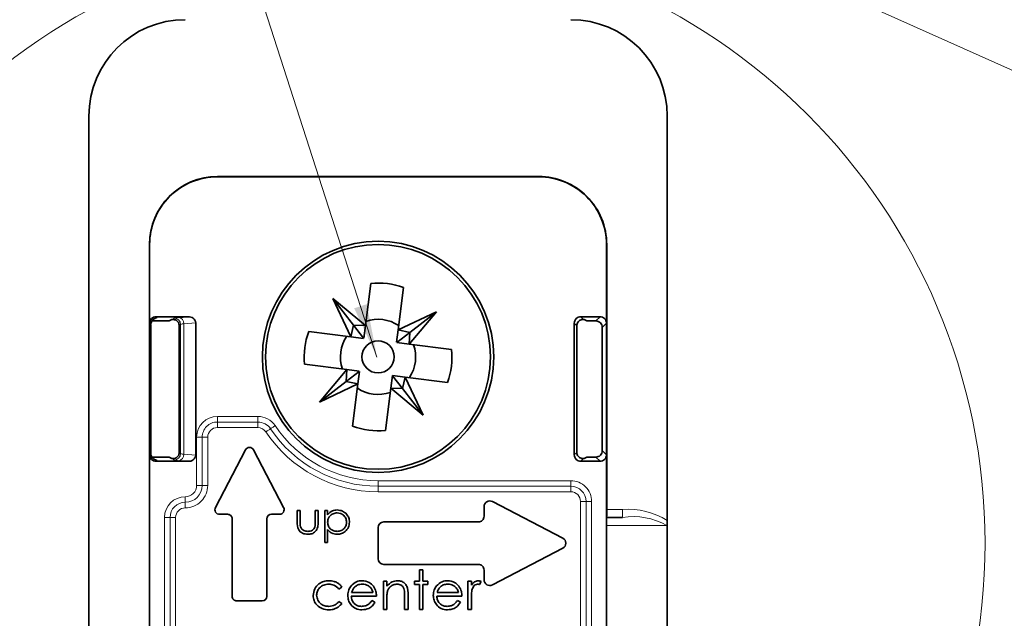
# Model space of a CAD drawing. Header units: millimetres. Extents: x 0 to 594, y 0 to 420.
# Tile 28 of 73: x 246 to 292, y 64 to 92. Entities that reach past the tile are written whole.
import ezdxf

# ---------------------------------------------------------------- set-up
doc = ezdxf.new("R2010")
doc.units = ezdxf.units.MM
doc.linetypes.add('SLD-Durchgehend', pattern=[0])

msp = doc.modelspace()

# ---------------------------------------------------------------- linework, layer by layer
at = {"color": 150, "linetype": 'SLD-Durchgehend', "lineweight": 0}
for p in [(262.404429, 76.237925), (321.897652, 76.262403)]:
    msp.add_line(p, (252.346041, 107.42913), dxfattribs=at)
at = {"color": 7, "linetype": 'SLD-Durchgehend', "lineweight": 35}
for p, q in [((248.955425, 42.637437), (248.955425, 87.499607)), ((275.955435, 87.499607), (275.955435, 68.606373)), ((254.955437, 84.673699), (269.955423, 84.673699)), ((254.955437, 84.661919), (269.955423, 84.661919)), ((251.781311, 53.027387), (251.781311, 81.499595)), ((251.793113, 77.825013), (251.793113, 81.499595)), ((273.117748, 81.499595), (273.117748, 77.825013)), ((273.129505, 81.499595), (273.129505, 69.124598)), ((262.114253, 79.682689), (261.862662, 77.708762)), ((263.395276, 77.513408), (263.646868, 79.487335)), ((261.862662, 77.708762), (260.343951, 78.977983)), ((261.191618, 77.189441), (260.343951, 78.977983)), ((260.343951, 78.977983), (261.308965, 77.731002)), ((263.395276, 77.513408), (265.183818, 78.361097)), ((263.914597, 76.842364), (265.183818, 78.361097)), ((265.183818, 78.361097), (263.936814, 77.396061)), ((251.793113, 71.674194), (251.793113, 77.825013)), ((251.847741, 71.730051), (251.847741, 77.769156)), ((251.894322, 77.928077), (252.705422, 77.928077)), ((252.092671, 78.124594), (253.580671, 78.124594)), ((252.705422, 77.928077), (252.80073, 77.985163)), ((253.580671, 78.124594), (253.155139, 78.09605)), ((253.175166, 71.792099), (253.175166, 77.707085)), ((253.949073, 77.833864), (253.949073, 71.665343)), ((261.308965, 77.731002), (261.191618, 77.189441)), ((261.308965, 77.731002), (261.776295, 77.127169)), ((261.862662, 77.708762), (261.308965, 77.731002)), ((261.862662, 77.708762), (261.78832, 77.125627)), ((271.617722, 71.674194), (271.617722, 77.825013)), ((271.735963, 77.706772), (271.735963, 71.792435)), ((271.917325, 78.124594), (272.818145, 78.124594)), ((272.205439, 77.928077), (272.110131, 77.985163)), ((272.621628, 77.928077), (272.205439, 77.928077)), ((273.117748, 71.674194), (273.117748, 77.825013)), ((261.191618, 77.189441), (259.217691, 77.441033)), ((263.395276, 77.513408), (263.320934, 76.930295)), ((263.936814, 77.396061), (263.333004, 76.928753)), ((263.936814, 77.396061), (263.395276, 77.513408)), ((263.914597, 76.842364), (263.936814, 77.396061)), ((272.921231, 71.87071), (272.921231, 77.628474)), ((261.191618, 77.189441), (261.77473, 77.115122)), ((263.914597, 76.842364), (263.33144, 76.916683)), ((265.888524, 76.590772), (263.914597, 76.842364)), ((259.022337, 75.908441), (260.996264, 75.656827)), ((260.996264, 75.656827), (259.727043, 74.138116)), ((260.996264, 75.656827), (260.974046, 75.103152)), ((260.974046, 75.103152), (261.577856, 75.57046)), ((260.996264, 75.656827), (261.579376, 75.582508)), ((261.515584, 74.985783), (261.589926, 75.568918)), ((263.719242, 75.309772), (263.136086, 75.384091)), ((259.727043, 74.138116), (260.974046, 75.103152)), ((261.515584, 74.985783), (259.727043, 74.138116)), ((260.974046, 75.103152), (261.515584, 74.985783)), ((261.515584, 74.985783), (261.263993, 73.011856)), ((263.048198, 74.790451), (263.122496, 75.373564)), ((263.601896, 74.768211), (263.134566, 75.372044)), ((263.601896, 74.768211), (263.719242, 75.309772)), ((263.719242, 75.309772), (264.56691, 73.521208)), ((263.719242, 75.309772), (265.69317, 75.058158)), ((262.796607, 72.816502), (263.048198, 74.790451)), ((263.048198, 74.790451), (264.56691, 73.521208)), ((263.048198, 74.790451), (263.601896, 74.768211)), ((264.56691, 73.521208), (263.601896, 74.768211)), ((254.862857, 69.215346), (256.263819, 71.906563)), ((256.647017, 71.906563), (258.04798, 69.215346)), ((251.793113, 53.449612), (251.793113, 71.674194)), ((251.897809, 71.57113), (252.705422, 71.57113)), ((252.092671, 71.374591), (253.580671, 71.374591)), ((252.705422, 71.57113), (252.80073, 71.514044)), ((253.155139, 71.403157), (253.580671, 71.374591)), ((271.917325, 71.374591), (272.818145, 71.374591)), ((272.205439, 71.57113), (272.110131, 71.514044)), ((272.621628, 71.57113), (272.205439, 71.57113)), ((273.117748, 71.674194), (273.117748, 62.919441)), ((267.791328, 69.496061), (271.080565, 67.783761)), ((258.67888, 69.080766), (258.813482, 69.080766)), ((258.67888, 68.55702), (258.67888, 69.080766)), ((258.813482, 69.080766), (258.813482, 68.572331)), ((259.525028, 69.080766), (259.659674, 69.080766)), ((259.525028, 68.572331), (259.525028, 69.080766)), ((259.659674, 69.080766), (259.659674, 68.547096)), ((259.967369, 69.080766), (260.101971, 69.080766)), ((259.967369, 67.580763), (259.967369, 69.080766)), ((260.101971, 69.080766), (260.101971, 68.877924)), ((267.405402, 68.803604), (267.405402, 69.261882)), ((255.429428, 68.899605), (255.054456, 68.899605)), ((255.645436, 65.065611), (255.645436, 68.683598)), ((257.265445, 68.683598), (257.265445, 65.065611)), ((257.856381, 68.899605), (257.481408, 68.899605)), ((262.719404, 68.539608), (267.141428, 68.539608)), ((273.126241, 68.749603), (273.123872, 68.749603)), ((273.126241, 68.749603), (273.869884, 68.749603)), ((275.955435, 68.347964), (275.955435, 68.606373)), ((260.101971, 68.183209), (260.101971, 67.580763)), ((262.45543, 66.823598), (262.45543, 68.275612)), ((273.120385, 68.374607), (273.120385, 63.124608)), ((275.955435, 68.347964), (275.955435, 63.097942)), ((260.101971, 67.580763), (259.967369, 67.580763)), ((271.080565, 67.315425), (267.791328, 65.603148)), ((267.141428, 66.559601), (262.719404, 66.559601)), ((264.388096, 65.774988), (264.388096, 66.305752)), ((264.388096, 66.305752), (264.549654, 66.305752)), ((264.549654, 66.305752), (264.549654, 65.774988)), ((267.405402, 65.837327), (267.405402, 66.295605)), ((262.70349, 65.774988), (262.865048, 65.774988)), ((262.70349, 64.45961), (262.70349, 65.774988)), ((262.865048, 65.774988), (262.865048, 65.537724)), ((264.157337, 65.613452), (264.157337, 65.774988)), ((264.157337, 65.774988), (264.388096, 65.774988)), ((264.549654, 65.774988), (264.780414, 65.774988)), ((264.780414, 65.774988), (264.780414, 65.613452)), ((266.649645, 65.774988), (266.811204, 65.774988)), ((266.649645, 64.45961), (266.649645, 65.774988)), ((266.811204, 65.774988), (266.811204, 65.581355)), ((267.272722, 65.752994), (267.184031, 65.613094)), ((260.765057, 65.48978), (260.629829, 65.40576)), ((264.388096, 65.613452), (264.157337, 65.613452)), ((264.388096, 64.45961), (264.388096, 65.613452)), ((264.780414, 65.613452), (264.549654, 65.613452)), ((264.549654, 65.613452), (264.549654, 64.45961)), ((257.049438, 64.849604), (255.861443, 64.849604)), ((260.629829, 64.828839), (260.765057, 64.740125)), ((262.380418, 65.082688), (261.203509, 65.082688)), ((261.220452, 65.244224), (262.218904, 65.244224)), ((262.167674, 64.874995), (262.311172, 64.799625)), ((262.865048, 64.935211), (262.865048, 64.45961)), ((263.695818, 64.45961), (263.695818, 65.078351)), ((263.857332, 65.131347), (263.857332, 64.45961)), ((266.372752, 65.082688), (265.195799, 65.082688)), ((265.212741, 65.244224), (266.211193, 65.244224)), ((266.160008, 64.874995), (266.303506, 64.799625)), ((266.811204, 64.901661), (266.811204, 64.45961)), ((262.865048, 64.45961), (262.70349, 64.45961)), ((263.857332, 64.45961), (263.695818, 64.45961)), ((264.549654, 64.45961), (264.388096, 64.45961)), ((266.811204, 64.45961), (266.649645, 64.45961))]:
    msp.add_line(p, q, dxfattribs=at)
at = {"color": 7, "linetype": 'SLD-Durchgehend', "lineweight": 18}
for p, q in [((254.955437, 84.673699), (254.955437, 84.661919)), ((269.955423, 84.673699), (269.955423, 84.661919)), ((251.781311, 81.499595), (251.793113, 81.499595)), ((273.129505, 81.499595), (273.117748, 81.499595)), ((251.793113, 77.825013), (251.847294, 77.77081)), ((251.847294, 77.77081), (251.847294, 71.728397)), ((252.146896, 78.070391), (252.092671, 78.124594)), ((252.933991, 78.065049), (252.864253, 77.995333)), ((253.175166, 77.707085), (253.233549, 77.765468)), ((253.233549, 77.765468), (253.233549, 71.733739)), ((253.391531, 77.79647), (253.949073, 77.833864)), ((253.391531, 71.702737), (253.391531, 77.79647)), ((271.617722, 77.825013), (271.735963, 77.706772)), ((272.046607, 77.995333), (271.917325, 78.124594)), ((272.818145, 78.124594), (272.621628, 77.928077)), ((272.921231, 77.628474), (273.117748, 77.825013)), ((256.842953, 73.469218), (254.955437, 73.469218)), ((254.955437, 73.469218), (254.955437, 73.209401)), ((254.955437, 73.209401), (256.842953, 73.209401)), ((254.955437, 73.209401), (254.955437, 72.949607)), ((256.842953, 73.469218), (256.842953, 73.209401)), ((256.842953, 73.209401), (256.842953, 72.949607)), ((254.955437, 72.949607), (256.842953, 72.949607)), ((253.985819, 72.499599), (253.985819, 70.249606)), ((253.985819, 72.499599), (254.245636, 72.499599)), ((254.245636, 70.249606), (254.245636, 72.499599)), ((254.245636, 72.499599), (254.505407, 72.499599)), ((254.505407, 70.249606), (254.505407, 72.499599)), ((251.847294, 71.728397), (251.793113, 71.674194)), ((253.233549, 71.733739), (253.175166, 71.792099)), ((271.735963, 71.792435), (271.617722, 71.674194)), ((273.117748, 71.674194), (272.921231, 71.87071)), ((252.092671, 71.374591), (252.146896, 71.428816)), ((252.864253, 71.503874), (252.933991, 71.434136)), ((253.949073, 71.665343), (253.391531, 71.702737)), ((271.917325, 71.374591), (272.046607, 71.503874)), ((272.621628, 71.57113), (272.818145, 71.374591)), ((271.455404, 70.469211), (262.45543, 70.469211)), ((262.45543, 70.469211), (262.45543, 70.209417)), ((271.455404, 70.469211), (271.455404, 70.209417)), ((253.985819, 70.249606), (254.245636, 70.249606)), ((254.245636, 70.249606), (254.505407, 70.249606)), ((262.45543, 70.209417), (271.455404, 70.209417)), ((262.45543, 70.209417), (262.45543, 69.9496)), ((262.45543, 69.9496), (271.455404, 69.9496)), ((271.455404, 70.209417), (271.455404, 69.9496)), ((253.455412, 69.719221), (253.455412, 69.459404)), ((253.455412, 69.459404), (253.455412, 69.19961)), ((271.905434, 69.499593), (271.905434, 63.642498)), ((272.16525, 69.499593), (271.905434, 69.499593)), ((272.425022, 69.499593), (272.16525, 69.499593)), ((272.16525, 69.499593), (272.16525, 63.609127)), ((272.425022, 63.526693), (272.425022, 69.499593)), ((273.869884, 69.124598), (273.129505, 69.124598)), ((273.869884, 68.749603), (273.869884, 69.124598)), ((252.485794, 68.749603), (252.485794, 59.749607)), ((252.485794, 68.749603), (252.74561, 68.749603)), ((252.74561, 59.749607), (252.74561, 68.749603)), ((252.74561, 68.749603), (253.005427, 68.749603)), ((253.005427, 59.749607), (253.005427, 68.749603)), ((273.120385, 68.374607), (275.934514, 68.374607))]:
    msp.add_line(p, q, dxfattribs=at)
at = {"color": 7, "linetype": 'SLD-Durchgehend', "lineweight": 18, "flags": 128}
for points in [[(257.433128, 72.893928), (257.414978, 72.881836), (257.393476, 72.867442), (257.368934, 72.851058), (257.341844, 72.83293), (257.312563, 72.813373), (257.281673, 72.792742), (257.249665, 72.771351), (257.217121, 72.749603)], [(257.649135, 73.038276), (257.616591, 73.016528), (257.584583, 72.995137), (257.553693, 72.974506), (257.524413, 72.954949), (257.497322, 72.936821), (257.47278, 72.920415), (257.451278, 72.906043), (257.433128, 72.893928)]]:
    msp.add_lwpolyline(points, dxfattribs=at)
at = {"color": 7, "linetype": 'SLD-Durchgehend', "lineweight": 18}
msp.add_circle((262.455478, 67.54427), 28.334811, dxfattribs=at)
at = {"color": 7, "linetype": 'SLD-Durchgehend', "lineweight": 35}
for centre, radius in [((262.455424, 76.249616), 5.400009), ((262.455426, 76.249612), 5.24999), ((262.455414, 76.249609), 0.750007)]:
    msp.add_circle(centre, radius, dxfattribs=at)
for centre, radius, start, end in [((253.455449, 87.49957), 4.500023, 90.0004662, 179.9995338), ((271.455412, 87.49957), 4.500023, 0.0004662, 90.000103), ((254.955462, 81.499548), 3.174151, 90.0004405, 179.999156), ((254.955397, 81.499635), 3.162284, 89.9992636, 180.0007364), ((269.95543, 81.499624), 3.174074, 359.9994664, 90.0001301), ((269.955464, 81.499635), 3.162284, 359.9992636, 90.0007364), ((262.455451, 76.249899), 3.449704, 69.7957605, 95.6762023), ((252.092542, 77.825164), 0.299429, 89.9753791, 180.028896), ((252.870064, 77.755561), 0.239843, 91.3883796, 106.8031821), ((252.876363, 77.70737), 0.298803, 359.9454159, 18.298827), ((253.617032, 77.791892), 0.334683, 7.2044857, 96.2370573), ((262.455442, 76.249752), 1.754861, 56.6187081, 108.8532547), ((271.91717, 77.825146), 0.299448, 89.9703881, 180.0253372), ((272.040796, 77.755561), 0.239843, 73.1968179, 88.6116204), ((272.621739, 77.628585), 0.299492, 359.978892, 90.021108), ((272.8183, 77.825146), 0.299448, 359.9746628, 90.0296119), ((262.455084, 76.249627), 3.449661, 159.7956785, 185.6760747), ((262.455239, 76.24962), 1.754826, 146.6184402, 198.8533129), ((262.455129, 76.249642), 1.755276, 326.6253481, 18.8466146), ((262.455624, 76.249588), 3.449813, 339.7961744, 5.6757884), ((262.455446, 76.249654), 1.755056, 236.6218292, 288.8501336), ((262.45552, 76.250158), 3.450555, 249.7990077, 275.6729551), ((252.876055, 71.791864), 0.299111, 341.7107082, 0.0450489), ((256.455418, 71.806797), 0.216017, 27.5060314, 152.4939686), ((272.621748, 71.870613), 0.299483, 269.9771125, 0.0186129), ((252.092587, 71.674065), 0.299474, 179.9753331, 270.0161172), ((252.869589, 71.740677), 0.236864, 253.099293, 268.7091453), ((253.617013, 71.707314), 0.334702, 263.7665344, 352.7962068), ((271.917215, 71.674084), 0.299492, 179.978892, 270.021108), ((272.041271, 71.740677), 0.236864, 271.2908547, 286.900707), ((272.818255, 71.674084), 0.299492, 269.978892, 0.021108), ((267.669434, 69.261851), 0.264031, 62.5054068, 179.9933029), ((255.054436, 69.115597), 0.215992, 152.4956926, 270.0050946), ((257.8564, 69.115597), 0.215992, 269.9949054, 27.5043074), ((262.537871, 69.029258), 10.592063, 358.4870779, 0.5157268), ((255.42943, 68.683599), 0.216006, 359.9995934, 90.0004066), ((257.481451, 68.683599), 0.216006, 90.011453, 180.0004058), ((262.719475, 68.275563), 0.264045, 90.0154225, 179.9894287), ((267.141472, 68.803539), 0.263931, 269.9905773, 0.0142739), ((283.707008, 68.463682), 10.586998, 178.4524385, 180.482069), ((270.958694, 67.549593), 0.263983, 297.4943742, 62.5056258), ((262.719437, 66.823608), 0.264007, 180.0022889, 269.9928599), ((267.141472, 66.295671), 0.263931, 359.9857261, 90.0094227), ((267.669413, 65.837324), 0.264011, 179.9993299, 297.5019604), ((255.861403, 65.065571), 0.215968, 179.9894731, 270.0105269), ((257.049401, 65.065647), 0.216044, 270.0097137, 359.9902863)]:
    msp.add_arc(centre, radius, start, end, dxfattribs=at)
at = {"color": 7, "linetype": 'SLD-Durchgehend', "lineweight": 18}
for centre, radius, start, end in [((252.147893, 77.769791), 0.300601, 90.1899271, 179.8057982), ((252.076635, 78.209264), 0.155636, 269.057408, 296.836763), ((253.146418, 77.353988), 0.742114, 89.3267193, 106.633402), ((252.933061, 77.764561), 0.300489, 0.1728888, 89.8228362), ((253.107356, 77.81529), 0.284797, 356.2109403, 80.3413826), ((253.387069, 77.401176), 0.395319, 89.3533075, 112.8515873), ((254.95546, 72.499577), 0.969641, 90.0013175, 179.9986825), ((254.95539, 72.499646), 0.709755, 89.9961989, 180.0038011), ((256.842954, 72.499667), 0.969551, 33.7468389, 90.0000665), ((256.842955, 72.49963), 0.709771, 33.7471873, 90.0002204), ((254.955467, 72.499547), 0.45006, 90.0037693, 179.9933849), ((256.842873, 72.499457), 0.45015, 33.7586499, 89.9898403), ((262.455405, 76.24953), 6.29993, 213.748618, 270.0002262), ((262.455422, 76.249631), 6.040213, 213.7493086, 270.0000746), ((262.455492, 76.249751), 5.780539, 213.7497513, 269.9993906), ((252.14787, 71.729393), 0.300578, 180.1899041, 269.8143706), ((252.933017, 71.734668), 0.300533, 270.1856723, 359.8228774), ((253.387069, 72.098031), 0.395319, 247.1484127, 270.6466925), ((252.076396, 71.289909), 0.155774, 63.0904417, 91.2320791), ((253.146563, 72.146763), 0.743656, 253.3904865, 270.660751), ((253.107372, 71.683905), 0.284783, 279.6559946, 3.7916825), ((271.455496, 69.499685), 0.969526, 359.9945534, 90.0054466), ((253.455439, 70.249601), 0.53038, 269.9970646, 0.0005209), ((253.45537, 70.24967), 0.790266, 270.0030607, 359.9953186), ((253.455447, 70.249571), 1.049961, 269.9981184, 0.0018816), ((271.455381, 69.499548), 0.709869, 0.0036346, 89.9981695), ((271.455374, 69.499541), 0.45006, 0.0066151, 89.9962307), ((253.455434, 68.74958), 0.969641, 90.0013175, 179.9986825), ((253.455441, 68.749573), 0.709831, 90.002359, 179.997641), ((253.45541, 68.749627), 0.449983, 89.9997446, 180.0031013), ((274.116189, 65.660158), 3.473184, 58.0245157, 94.0666132), ((274.369001, 65.62645), 3.162783, 60.3315987, 99.0797789)]:
    msp.add_arc(centre, radius, start, end, dxfattribs=at)
at = {"color": 7, "linetype": 'SLD-Durchgehend', "lineweight": 35}
for points, knots in [([(251.853507, 77.791307), (251.853885, 77.809472), (251.854921, 77.859408), (251.890138, 77.928947), (251.940262, 77.988963), (251.990084, 78.024937), (252.028788, 78.04343), (252.053162, 78.051461), (252.064812, 78.05446), (252.069261, 78.055358), (252.070096, 78.055527)], [0, 0, 0, 0, 0.147305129, 0.404949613, 0.613884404, 0.783723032, 0.901823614, 0.962936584, 0.993042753, 1, 1, 1, 1]), ([(252.864253, 77.995333), (252.868974, 77.995667), (252.899189, 77.997802), (252.956035, 77.991944), (253.032266, 77.962484), (253.082375, 77.923782), (253.105644, 77.896298), (253.109944, 77.891219)], [0, 0, 0, 0, 0.051273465, 0.328184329, 0.609852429, 0.92790661, 1, 1, 1, 1]), ([(253.160056, 77.801186), (253.151779, 77.821898), (253.138885, 77.854166), (253.117575, 77.881448), (253.109944, 77.891219)], [0, 0, 0, 0, 0.641872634, 1, 1, 1, 1]), ([(271.735963, 77.706772), (271.739004, 77.73896), (271.745069, 77.803149), (271.791667, 77.887217), (271.855529, 77.947947), (271.925716, 77.98275), (271.989847, 77.997169), (272.029451, 77.995888), (272.046607, 77.995333)], [0, 0, 0, 0, 0.20220362, 0.403236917, 0.59037682, 0.750607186, 0.891963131, 1, 1, 1, 1]), ([(252.068531, 71.443904), (252.068957, 71.443845), (252.07362, 71.443198), (252.048741, 71.448207), (252.034659, 71.454428), (251.983085, 71.476449), (251.927475, 71.521185), (251.872426, 71.599986), (251.844856, 71.676122), (251.850428, 71.72129), (251.85163, 71.731034)], [0, 0, 0, 0, 0.00299573, 0.032811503, 0.089561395, 0.199247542, 0.409105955, 0.652746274, 0.925083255, 1, 1, 1, 1]), ([(272.046607, 71.503874), (272.020882, 71.503672), (271.969108, 71.503267), (271.890902, 71.530217), (271.820931, 71.579231), (271.767532, 71.650449), (271.73988, 71.724325), (271.737069, 71.773203), (271.735963, 71.792435)], [0, 0, 0, 0, 0.16131296, 0.324662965, 0.512580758, 0.692018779, 0.878820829, 1, 1, 1, 1]), ([(252.864253, 71.503874), (252.868974, 71.50354), (252.899189, 71.501405), (252.956035, 71.507263), (253.032266, 71.536723), (253.082375, 71.575425), (253.105644, 71.602909), (253.109944, 71.607988)], [0, 0, 0, 0, 0.051273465, 0.328184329, 0.609852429, 0.92790661, 1, 1, 1, 1]), ([(253.109944, 71.607988), (253.117575, 71.617759), (253.13888, 71.645036), (253.151778, 71.677295), (253.160056, 71.697998)], [0, 0, 0, 0, 0.35819737, 1, 1, 1, 1]), ([(260.101971, 68.877924), (260.170214, 68.949822), (260.292416, 69.078571), (260.467557, 69.093428), (260.544893, 69.099988)], [0, 0, 0, 0, 0.558439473, 1, 1, 1, 1]), ([(260.543686, 68.965364), (260.478776, 68.958398), (260.348981, 68.94447), (260.202728, 68.828019), (260.114636, 68.683262), (260.106194, 68.581288), (260.101971, 68.530265)], [0, 0, 0, 0, 0.279723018, 0.559337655, 0.779512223, 1, 1, 1, 1]), ([(260.986563, 68.534176), (260.977708, 68.598221), (260.959989, 68.72637), (260.841279, 68.869242), (260.69509, 68.9516), (260.59416, 68.960775), (260.543686, 68.965364)], [0, 0, 0, 0, 0.279429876, 0.559124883, 0.779522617, 1, 1, 1, 1]), ([(260.544893, 69.099988), (260.628974, 69.090375), (260.797189, 69.071142), (260.98461, 68.918685), (261.102968, 68.733926), (261.115129, 68.601764), (261.12121, 68.535674)], [0, 0, 0, 0, 0.2796201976, 0.5594183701, 0.7796811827, 1, 1, 1, 1]), ([(259.170171, 67.965369), (259.086731, 67.971967), (258.920484, 67.985113), (258.687395, 68.204426), (258.682113, 68.423126), (258.67888, 68.55702)], [0, 0, 0, 0, 0.280954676, 0.55977916, 1, 1, 1, 1]), ([(258.813482, 68.572331), (258.813354, 68.524085), (258.813126, 68.437982), (258.828216, 68.353269), (258.83485, 68.316023)], [0, 0, 0, 0, 0.560337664, 1, 1, 1, 1]), ([(259.659674, 68.547096), (259.658434, 68.465192), (259.655968, 68.30238), (259.55051, 68.088567), (259.362906, 67.977373), (259.234519, 67.969377), (259.170171, 67.965369)], [0, 0, 0, 0, 0.28151593, 0.55960933, 0.779276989, 1, 1, 1, 1]), ([(259.50281, 68.305205), (259.511045, 68.354705), (259.525765, 68.443188), (259.525253, 68.532835), (259.525028, 68.572331)], [0, 0, 0, 0, 0.559421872, 1, 1, 1, 1]), ([(260.101971, 68.530265), (260.109276, 68.465548), (260.123876, 68.336205), (260.24604, 68.193927), (260.393957, 68.114502), (260.495175, 68.10483), (260.545787, 68.099994)], [0, 0, 0, 0, 0.279611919, 0.558837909, 0.779408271, 1, 1, 1, 1]), ([(260.545787, 68.099994), (260.609937, 68.108023), (260.738219, 68.124078), (260.882179, 68.240354), (260.969862, 68.383139), (260.980998, 68.483847), (260.986563, 68.534176)], [0, 0, 0, 0, 0.279651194, 0.559223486, 0.779722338, 1, 1, 1, 1]), ([(261.12121, 68.535674), (261.11134, 68.451375), (261.091592, 68.282717), (260.935207, 68.097057), (260.747781, 67.98266), (260.615339, 67.971134), (260.549095, 67.965369)], [0, 0, 0, 0, 0.27953236, 0.559268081, 0.77955899, 1, 1, 1, 1]), ([(258.83485, 68.316023), (258.851385, 68.279275), (258.884476, 68.205725), (259.005292, 68.118338), (259.108426, 68.106947), (259.171378, 68.099994)], [0, 0, 0, 0, 0.280085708, 0.560568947, 1, 1, 1, 1]), ([(259.171378, 68.099994), (259.210367, 68.102315), (259.288271, 68.106951), (259.38821, 68.153751), (259.463893, 68.221678), (259.48984, 68.277367), (259.50281, 68.305205)], [0, 0, 0, 0, 0.280256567, 0.559979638, 0.780044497, 1, 1, 1, 1]), ([(260.549095, 67.965369), (260.451482, 67.97836), (260.276708, 68.001619), (260.155488, 68.127593), (260.101971, 68.183209)], [0, 0, 0, 0, 0.558508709, 1, 1, 1, 1]), ([(275.934514, 68.374607), (275.935549, 68.37348), (275.943191, 68.365157), (275.949758, 68.355936), (275.955435, 68.347964)], [0, 0, 0, 0, 0.135406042, 1, 1, 1, 1]), ([(259.42659, 65.10647), (259.440693, 65.211747), (259.468901, 65.422319), (259.670495, 65.652613), (259.914372, 65.778865), (260.080001, 65.791656), (260.162857, 65.798055)], [0, 0, 0, 0, 0.279395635, 0.558840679, 0.779308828, 1, 1, 1, 1]), ([(260.162857, 65.798055), (260.243159, 65.79133), (260.37553, 65.780245), (260.545853, 65.707842), (260.676359, 65.618757), (260.735489, 65.532776), (260.765057, 65.48978)], [0, 0, 0, 0, 0.339734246, 0.560021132, 0.77998461, 1, 1, 1, 1]), ([(261.193406, 65.552879), (261.274166, 65.632358), (261.418756, 65.774655), (261.61913, 65.790889), (261.707586, 65.798055)], [0, 0, 0, 0, 0.558543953, 1, 1, 1, 1]), ([(261.707586, 65.798055), (261.824509, 65.784521), (262.033692, 65.760307), (262.174968, 65.606856), (262.237277, 65.539177)], [0, 0, 0, 0, 0.558953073, 1, 1, 1, 1]), ([(262.865048, 65.537724), (262.941799, 65.620454), (263.079064, 65.768411), (263.277862, 65.788985), (263.365504, 65.798055)], [0, 0, 0, 0, 0.559143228, 1, 1, 1, 1]), ([(263.365504, 65.798055), (263.424484, 65.792878), (263.542389, 65.78253), (263.697453, 65.688099), (263.85414, 65.477517), (263.856015, 65.274097), (263.857332, 65.131347)], [0, 0, 0, 0, 0.187032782, 0.373887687, 0.560625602, 1, 1, 1, 1]), ([(265.185696, 65.552879), (265.266471, 65.632358), (265.41107, 65.774638), (265.611436, 65.790884), (265.699875, 65.798055)], [0, 0, 0, 0, 0.558612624, 1, 1, 1, 1]), ([(265.699875, 65.798055), (265.816798, 65.784521), (266.025981, 65.760307), (266.167257, 65.606856), (266.229567, 65.539177)], [0, 0, 0, 0, 0.558953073, 1, 1, 1, 1]), ([(266.811204, 65.581355), (266.856298, 65.645724), (266.936618, 65.760373), (267.072495, 65.786567), (267.132085, 65.798055)], [0, 0, 0, 0, 0.561440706, 1, 1, 1, 1]), ([(267.132085, 65.798055), (267.160015, 65.794682), (267.209934, 65.788653), (267.253522, 65.763898), (267.272722, 65.752994)], [0, 0, 0, 0, 0.559503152, 1, 1, 1, 1]), ([(260.150966, 65.636519), (260.070986, 65.629372), (259.911174, 65.615093), (259.725662, 65.48121), (259.606591, 65.309154), (259.594267, 65.183663), (259.588104, 65.120909)], [0, 0, 0, 0, 0.2801369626, 0.5597577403, 0.7798472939, 1, 1, 1, 1]), ([(260.629829, 65.40576), (260.555021, 65.480794), (260.421067, 65.615152), (260.233696, 65.629974), (260.150966, 65.636519)], [0, 0, 0, 0, 0.558466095, 1, 1, 1, 1]), ([(261.041951, 65.113689), (261.049966, 65.203029), (261.064294, 65.362731), (261.153919, 65.494724), (261.193406, 65.552879)], [0, 0, 0, 0, 0.559414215, 1, 1, 1, 1]), ([(261.376959, 65.513204), (261.337691, 65.468768), (261.26742, 65.389249), (261.23483, 65.28862), (261.220452, 65.244224)], [0, 0, 0, 0, 0.558805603, 1, 1, 1, 1]), ([(261.715901, 65.636519), (261.646085, 65.630497), (261.521291, 65.619733), (261.421099, 65.545783), (261.376959, 65.513204)], [0, 0, 0, 0, 0.559447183, 1, 1, 1, 1]), ([(262.218904, 65.244224), (262.199288, 65.306615), (262.160135, 65.431146), (262.02149, 65.55596), (261.868398, 65.62455), (261.766733, 65.632529), (261.715901, 65.636519)], [0, 0, 0, 0, 0.280183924, 0.559235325, 0.779618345, 1, 1, 1, 1]), ([(262.237277, 65.539177), (262.284133, 65.460032), (262.367964, 65.318433), (262.376606, 65.154842), (262.380418, 65.082688)], [0, 0, 0, 0, 0.558934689, 1, 1, 1, 1]), ([(262.889903, 65.288212), (262.880908, 65.222637), (262.864837, 65.105476), (262.864984, 64.987261), (262.865048, 64.935211)], [0, 0, 0, 0, 0.559691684, 1, 1, 1, 1]), ([(263.337385, 65.636519), (263.280346, 65.630614), (263.166199, 65.618797), (263.032763, 65.525917), (262.935063, 65.415204), (262.904957, 65.330544), (262.889903, 65.288212)], [0, 0, 0, 0, 0.279545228, 0.559428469, 0.7797052, 1, 1, 1, 1]), ([(263.676685, 65.377641), (263.663778, 65.419502), (263.638016, 65.503062), (263.521069, 65.618221), (263.407004, 65.629584), (263.337385, 65.636519)], [0, 0, 0, 0, 0.281183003, 0.561280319, 1, 1, 1, 1]), ([(263.695818, 65.078351), (263.696167, 65.134516), (263.696789, 65.234768), (263.682826, 65.334002), (263.676685, 65.377641)], [0, 0, 0, 0, 0.560234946, 1, 1, 1, 1]), ([(265.034285, 65.113689), (265.042281, 65.203029), (265.056576, 65.362735), (265.146205, 65.494725), (265.185696, 65.552879)], [0, 0, 0, 0, 0.559406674, 1, 1, 1, 1]), ([(265.369248, 65.513204), (265.32998, 65.468768), (265.25971, 65.389249), (265.22712, 65.28862), (265.212741, 65.244224)], [0, 0, 0, 0, 0.558805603, 1, 1, 1, 1]), ([(265.70819, 65.636519), (265.638374, 65.630497), (265.513581, 65.619733), (265.413388, 65.545783), (265.369248, 65.513204)], [0, 0, 0, 0, 0.559447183, 1, 1, 1, 1]), ([(266.211193, 65.244224), (266.191577, 65.306615), (266.152425, 65.431146), (266.013779, 65.55596), (265.860687, 65.62455), (265.759022, 65.632529), (265.70819, 65.636519)], [0, 0, 0, 0, 0.280183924, 0.559235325, 0.779618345, 1, 1, 1, 1]), ([(266.229567, 65.539177), (266.276417, 65.460032), (266.36024, 65.31843), (266.368922, 65.154842), (266.372752, 65.082688)], [0, 0, 0, 0, 0.558928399, 1, 1, 1, 1]), ([(266.840037, 65.353121), (266.829394, 65.269214), (266.810375, 65.119279), (266.81095, 64.968194), (266.811204, 64.901661)], [0, 0, 0, 0, 0.559627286, 1, 1, 1, 1]), ([(267.101463, 65.636519), (267.063372, 65.62833), (266.986915, 65.611894), (266.889176, 65.505622), (266.858682, 65.410984), (266.840037, 65.353121)], [0, 0, 0, 0, 0.2783986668, 0.5588026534, 1, 1, 1, 1]), ([(267.184031, 65.613094), (267.169269, 65.619943), (267.142934, 65.632161), (267.114125, 65.635188), (267.101463, 65.636519)], [0, 0, 0, 0, 0.560515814, 1, 1, 1, 1]), ([(260.149535, 64.436521), (260.046234, 64.445946), (259.839824, 64.464778), (259.600807, 64.639247), (259.449709, 64.863264), (259.434297, 65.025394), (259.42659, 65.10647)], [0, 0, 0, 0, 0.280070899, 0.559622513, 0.7797822, 1, 1, 1, 1]), ([(259.588104, 65.120909), (259.599445, 65.040932), (259.622135, 64.880926), (259.776529, 64.70648), (259.962971, 64.612151), (260.088999, 64.602756), (260.152039, 64.598057)], [0, 0, 0, 0, 0.27930199, 0.558783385, 0.779301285, 1, 1, 1, 1]), ([(260.152039, 64.598057), (260.256723, 64.610763), (260.444069, 64.633501), (260.57296, 64.769037), (260.629829, 64.828839)], [0, 0, 0, 0, 0.558778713, 1, 1, 1, 1]), ([(261.703607, 64.436521), (261.603523, 64.445502), (261.403674, 64.463434), (261.188708, 64.655592), (261.06307, 64.880076), (261.04899, 65.035825), (261.041951, 65.113689)], [0, 0, 0, 0, 0.279860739, 0.558827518, 0.779441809, 1, 1, 1, 1]), ([(261.203509, 65.082688), (261.211799, 65.011426), (261.228365, 64.869026), (261.355851, 64.708084), (261.515296, 64.611718), (261.62737, 64.602613), (261.683446, 64.598057)], [0, 0, 0, 0, 0.279917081, 0.559350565, 0.779519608, 1, 1, 1, 1]), ([(261.683446, 64.598057), (261.749719, 64.604485), (261.858971, 64.61508), (261.998359, 64.681218), (262.094547, 64.768914), (262.143272, 64.839597), (262.167674, 64.874995)], [0, 0, 0, 0, 0.33948272, 0.55964006, 0.779464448, 1, 1, 1, 1]), ([(265.695941, 64.436521), (265.595857, 64.445502), (265.396008, 64.463434), (265.181042, 64.655592), (265.055404, 64.880076), (265.041324, 65.035825), (265.034285, 65.113689)], [0, 0, 0, 0, 0.279860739, 0.558827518, 0.779441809, 1, 1, 1, 1]), ([(265.195799, 65.082688), (265.204085, 65.011423), (265.220645, 64.869008), (265.348181, 64.708113), (265.507592, 64.611708), (265.619657, 64.60261), (265.675735, 64.598057)], [0, 0, 0, 0, 0.27992144, 0.559394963, 0.779516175, 1, 1, 1, 1]), ([(265.675735, 64.598057), (265.742006, 64.604489), (265.851268, 64.615093), (265.990685, 64.681204), (266.08688, 64.768916), (266.135606, 64.839597), (266.160008, 64.874995)], [0, 0, 0, 0, 0.339459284, 0.559670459, 0.779479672, 1, 1, 1, 1]), ([(260.765057, 64.740125), (260.713068, 64.677037), (260.627309, 64.572971), (260.459598, 64.486952), (260.30729, 64.443287), (260.202124, 64.438776), (260.149535, 64.436521)], [0, 0, 0, 0, 0.339029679, 0.559241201, 0.779599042, 1, 1, 1, 1]), ([(262.311172, 64.799625), (262.274488, 64.740072), (262.201177, 64.621059), (261.994199, 64.468371), (261.813704, 64.448588), (261.703607, 64.436521)], [0, 0, 0, 0, 0.280902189, 0.561369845, 1, 1, 1, 1]), ([(266.303506, 64.799625), (266.266805, 64.740074), (266.193464, 64.621071), (265.986504, 64.468377), (265.806024, 64.44859), (265.695941, 64.436521)], [0, 0, 0, 0, 0.280943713, 0.561418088, 1, 1, 1, 1])]:
    msp.add_open_spline(points, degree=3, knots=knots, dxfattribs=at)
at = {"color": 150, "linetype": 'SLD-Durchgehend', "lineweight": 18}
msp.add_solid([(262.404429, 76.237925), (261.932189, 78.712413), (261.342111, 78.522127)], dxfattribs=at)

doc.saveas('drawing.dxf')
